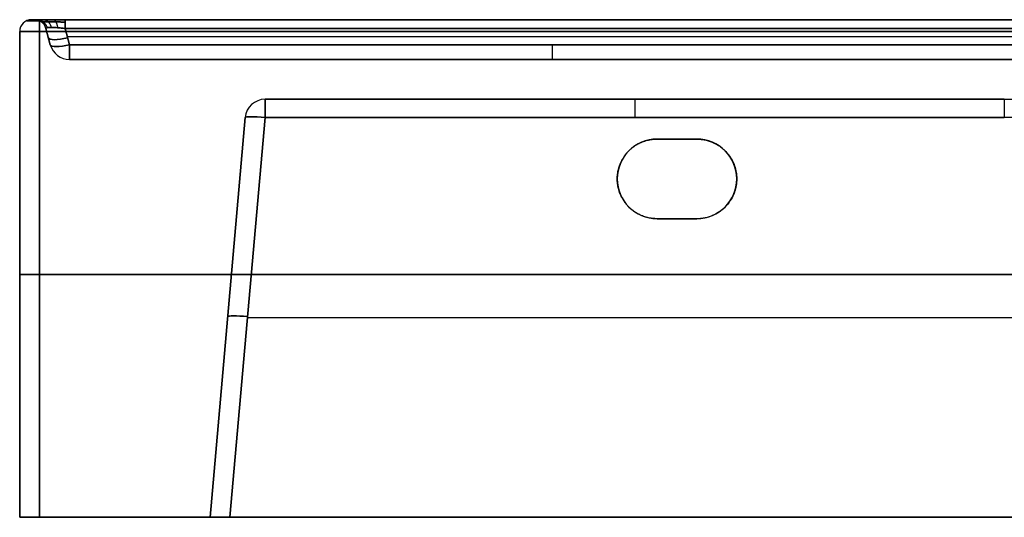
# Model space of a CAD drawing. Header units: millimetres. Extents: x -505 to 505, y -150 to 0.
# Tile 1 of 39: x -505 to -258, y -125 to 0. Entities that reach past the tile are written whole.
import ezdxf

# ---------------------------------------------------------------- set-up
doc = ezdxf.new("R2010")
doc.units = ezdxf.units.MM
doc.header["$MEASUREMENT"] = 0
doc.layers.add('Default', color=7, linetype='Continuous', true_color=0x000000)

msp = doc.modelspace()

# ---------------------------------------------------------------- linework, layer by layer
at = {"layer": 'Default'}
for p, q in [((-502, 0, -62), (-501.3, 0, -62)), ((-498.4, -2.22, -280.57), (-497.31, -6.29, -279.48)), ((-497.31, -6.29, 155.48), (-498.4, -2.22, 156.57)), ((-498.4, -2.22, -62), (-497.31, -6.29, -62)), ((-498.4, -2.22, -280.57), (-497.31, -6.29, -279.48)), ((-492.48, -6.29, -284.31), (-493.57, -2.22, -285.4)), ((-493.57, -2.22, 161.4), (-492.48, -6.29, 160.31)), ((-505, -125, -62), (-505, -3, -62)), ((-497.86, -4.26, -280.03), (-497.86, -4.26, 156.03)), ((-493.03, -4.26, -284.86), (493.03, -4.26, -284.86)), ((-492.48, -10, -62), (-250.16, -10, -62)), ((-443.42, -20, -74.79), (-257.83, -20, -74.79)), ((-448.4, -24.56, 106.42), (-457.19, -125, 115.21)), ((-457.19, -125, -259.21), (-448.4, -24.56, -250.42)), ((-457.19, -125, -72), (-448.4, -24.56, -72)), ((-448.4, -24.56, -250.42), (-457.19, -125, -259.21)), ((-452.21, -125, 120.19), (-443.42, -24.56, 111.4)), ((-443.42, -24.56, -255.4), (-452.21, -125, -264.19)), ((-443.42, -24.56, 111.4), (-452.21, -125, 120.19)), ((-345, -30, -255.88), (-345, -30, -292)), ((-335, -30, -273.94), (-345, -30, -273.94)), ((-340, -30, -292), (-340, -30, -255.88)), ((-355, -40, -292), (-355, -40, -256.75)), ((-325, -40, -256.75), (-325, -40, -292)), ((-345, -50, -274.81), (-335, -50, -274.81)), ((-340, -50, -292), (-340, -50, -257.63)), ((-505, -64, -287), (-505, -64, 163)), ((500, -64, -292), (-500, -64, -292)), ((-500, -64, 168), (500, -64, 168)), ((-452.79, -74.78, -254.81), (-452.79, -74.78, 110.81)), ((-447.81, -74.78, -259.79), (-17.13, -74.78, -259.79)), ((-447.81, -74.78, 115.79), (-244.37, -74.78, 115.79)), ((-505, -125, -62), (-457.19, -125, -62))]:
    msp.add_line(p, q, dxfattribs=at)
for centre, radius, start, end in [((-502, -3, 163), 3, 90, 180), ((-502, -3, -62), 3, 90, 180), ((-501.3, -3, -62), 3, 15, 90), ((-502, -3, -287), 3, 90, 180), ((-501.3, -3, 156.57), 3, 15, 90), ((-501.3, -3, -280.57), 3, 15, 90), ((-492.48, -5, -279.48), 5, 195, 270), ((-492.48, -5, 155.48), 5, 195, 270), ((-492.48, -5, -62), 5, 195, 270), ((-443.42, -25, 106.42), 5, 90, 175), ((-443.42, -25, -250.42), 5, 90, 175), ((-443.42, -25, -72), 5, 90, 175), ((-345, -40, -292), 10, 90, 180), ((-345, -40, -273.94), 10, 90, 180), ((-335, -40, -292), 10, 270, 90), ((-335, -40, -273.94), 10, 270, 90), ((-345, -40, -292), 10, 180, 270), ((-345, -40, -274.38), 10, 180, 270)]:
    msp.add_arc(centre, radius, start, end, dxfattribs=at)
at = {"layer": 'Default', "extrusion": (9.86964e-17, 1, 4.62839e-14)}
msp.add_arc((500, 163), 2, 0, 90, dxfattribs=at)
at = {"layer": 'Default', "extrusion": (1.72701e-14, 1, -2.86195e-15)}
msp.add_arc((500, -287), 2, 270, 360, dxfattribs=at)
at = {"layer": 'Default', "extrusion": (1, 0, -1.89478e-14)}
msp.add_arc((-3, 165, -500), 3, 0, 90, dxfattribs=at)
at = {"layer": 'Default', "extrusion": (1, 1.50808e-11, 1.07088e-11)}
msp.add_arc((-3, -288.3, -493.57), 3, 0, 75, dxfattribs=at)
at = {"layer": 'Default', "extrusion": (0, 1, 0)}
for centre, radius, start, end in [((500, 163, -0.26), 3.22, 0, 90), ((500, -287, -0.26), 3.22, 270, 0), ((500, -287, -64), 5, 270, 0), ((500, 163, -64), 5, 0, 90)]:
    msp.add_arc(centre, radius, start, end, dxfattribs=at)
at = {"layer": 'Default', "extrusion": (1, 0, 0)}
for centre, radius, start, end in [((-3, -289, -500), 3, 270, 0), ((-5, 155.48, -371.32), 5, 105, 180), ((-25, 106.42, -350.62), 5, 0, 85)]:
    msp.add_arc(centre, radius, start, end, dxfattribs=at)
at = {"layer": 'Default', "extrusion": (1, 1.65161e-12, -4.23827e-13)}
msp.add_arc((-3, 164.3, -493.57), 3, 285, 360, dxfattribs=at)
at = {"layer": 'Default', "extrusion": (-2.66454e-16, 1, 1.77636e-16)}
msp.add_arc((500, 163, -3), 5, 0, 90, dxfattribs=at)
at = {"layer": 'Default', "extrusion": (-3.55271e-16, 1, -1.77636e-16)}
msp.add_arc((500, -287, -3), 5, 270, 360, dxfattribs=at)
at = {"layer": 'Default', "extrusion": (-0.250563, 0.935113, -0.250563)}
for centre, end in [((477, -239.84, 190.61), 0), ((477, -239.84, 188.75), 360)]:
    msp.add_arc(centre, 5, 273.841, end, dxfattribs=at)
at = {"layer": 'Default', "extrusion": (-0.250563, 0.935113, 0.250563)}
for centre, start in [((477, 119.8, 159.54), 0), ((477, 119.8, 157.68), 360)]:
    msp.add_arc(centre, 5, start, 86.159, dxfattribs=at)
at = {"layer": 'Default', "extrusion": (1, -2.08276e-12, -2.25726e-12)}
msp.add_arc((-5, -279.48, -492.48), 5, 180, 255, dxfattribs=at)
at = {"layer": 'Default', "extrusion": (1, -3.82364e-13, 1.75701e-13)}
msp.add_arc((-5, 155.48, -492.48), 5, 105, 180, dxfattribs=at)
at = {"layer": 'Default', "extrusion": (1, 4.40109e-14, -1.6732e-14)}
msp.add_arc((-25, 106.42, -443.42), 5, 0, 85, dxfattribs=at)
at = {"layer": 'Default', "extrusion": (1, -4.99111e-14, -1.13254e-14)}
msp.add_arc((-25, -250.42, -443.42), 5, 275, 0, dxfattribs=at)
at = {"layer": 'Default', "extrusion": (1, 4.51046e-14, 1.85065e-14)}
msp.add_arc((-25, 106.42, -257.83), 5, 360, 85, dxfattribs=at)
at = {"layer": 'Default', "extrusion": (0.086827, 0.992433, -0.086827)}
for centre in [(439.55, 100.5, -72.55), (439.55, 100.5, -122.94)]:
    msp.add_arc(centre, 5, 0, 89.5648, dxfattribs=at)
at = {"layer": 'Default', "extrusion": (0.086827, 0.992433, 0.086827)}
for centre in [(439.55, -243.96, -85.05), (439.55, -243.96, -135.44)]:
    msp.add_arc(centre, 5, 270.4352, 0, dxfattribs=at)
at = {"layer": 'Default', "extrusion": (7.10543e-14, 1, 7.95808e-14)}
msp.add_arc((500, -287, -125), 5, 270, 0, dxfattribs=at)
at = {"layer": 'Default', "extrusion": (7.10543e-14, 1, -7.67386e-14)}
msp.add_arc((500, 163, -125), 5, 0, 90, dxfattribs=at)
at = {"layer": 'Default'}
for points in [[(-502, 0, -287), (-502, 0, -62), (-502, 0, 163)], [(-501.3, 0, 156.57), (-501.3, 0, -62), (-501.3, 0, -280.57)], [(-493.57, 0, -288.3), (0, 0, -288.3), (493.57, 0, -288.3)], [(500, 0, -289), (0, 0, -289), (-500, 0, -289)], [(-500, 0, 165), (0, 0, 165), (500, 0, 165)], [(-498.4, -2.22, 156.57), (-498.4, -2.22, -62), (-498.4, -2.22, -280.57)], [(493.57, 0, 164.3), (0, 0, 164.3), (-493.57, 0, 164.3)], [(493.57, -2.22, 161.4), (0, -2.22, 161.4), (-493.57, -2.22, 161.4)], [(-493.57, -2.22, -285.4), (0, -2.22, -285.4), (493.57, -2.22, -285.4)], [(-505, -125, 163), (-505, -64, 163), (-505, -3, 163)], [(-505, -3, 163), (-505, -3, -62), (-505, -3, -287)], [(-505, -3, -287), (-505, -64, -287), (-505, -125, -287)], [(-500, -125, -292), (-500, -64, -292), (-500, -3, -292)], [(-500, -3, -292), (0, -3, -292), (500, -3, -292)], [(500, -3, 168), (0, -3, 168), (-500, -3, 168)], [(-500, -3, 168), (-500, -64, 168), (-500, -125, 168)], [(-497.31, -6.29, -279.48), (-497.31, -6.29, -62), (-497.31, -6.29, 155.48)], [(-492.48, -6.29, 160.31), (-371.32, -6.29, 160.31), (-250.16, -6.29, 160.31)], [(492.48, -6.29, -284.31), (0, -6.29, -284.31), (-492.48, -6.29, -284.31)], [(-250.16, -10, 155.48), (-371.32, -10, 155.48), (-492.48, -10, 155.48)], [(-492.48, -10, -279.48), (0, -10, -279.48), (492.48, -10, -279.48)], [(-492.48, -10, 155.48), (-492.48, -10, -62), (-492.48, -10, -279.48)], [(-257.83, -20, 106.42), (-350.62, -20, 106.42), (-443.42, -20, 106.42)], [(-443.42, -20, 106.42), (-443.42, -20, -72), (-443.42, -20, -250.42)], [(-443.42, -20, -250.42), (-231.58, -20, -250.42), (-19.74, -20, -250.42)], [(-257.83, -20, -161.17), (-257.83, -20, -27.38), (-257.83, -20, 106.42)], [(-448.4, -24.56, -250.42), (-448.4, -24.56, -72), (-448.4, -24.56, 106.42)], [(-19.74, -24.56, -255.4), (-231.58, -24.56, -255.4), (-443.42, -24.56, -255.4)], [(-443.42, -24.56, 111.4), (-350.62, -24.56, 111.4), (-257.83, -24.56, 111.4)], [(-345, -30, -255.88), (-340, -30, -255.88), (-335, -30, -255.88)], [(-335, -30, -292), (-340, -30, -292), (-345, -30, -292)], [(-335, -30, -255.88), (-335, -30, -273.94), (-335, -30, -292)], [(-335, -50, -257.63), (-340, -50, -257.63), (-345, -50, -257.63)], [(-345, -50, -292), (-340, -50, -292), (-335, -50, -292)], [(-345, -50, -257.63), (-345, -50, -274.81), (-345, -50, -292)], [(-335, -50, -292), (-335, -50, -274.81), (-335, -50, -257.63)], [(-505, -125, -287), (-505, -125, -62), (-505, -125, 163)], [(500, -125, -292), (0, -125, -292), (-500, -125, -292)], [(-500, -125, 168), (0, -125, 168), (500, -125, 168)], [(-457.19, -125, 115.21), (-457.19, -125, -72), (-457.19, -125, -259.21)], [(-452.21, -125, -264.19), (-232.67, -125, -264.19), (-13.13, -125, -264.19)], [(452.21, -125, 120.19), (0, -125, 120.19), (-452.21, -125, 120.19)]]:
    msp.add_open_spline(points, degree=2, dxfattribs=at)
for points, weights, degree in [([(-501.3, 0, -280.57), (-501.3, 0, -285.16), (-498.16, 0, -288.3), (-493.57, 0, -288.3)], [1, 0.820270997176, 0.820270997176, 1], 3), ([(-493.57, 0, 164.3), (-498.16, 0, 164.3), (-501.3, 0, 161.16), (-501.3, 0, 156.57)], [1, 0.820270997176, 0.820270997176, 1], 3), ([(-499.07, 0, -286.07), (-497.6, 0, -284.6), (-497.09, -1.94, -284.09)], [1, 0.822906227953, 1], 2), ([(-500.72, 0, 159.57), (-498.75, 0, 158.77), (-498.1, -2.01, 158.5)], [1.00000004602, 0.815353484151, 0.999999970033], 2), ([(-500.72, 0, -283.57), (-498.75, 0, -282.77), (-498.1, -2.01, -282.5)], [1.00000004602, 0.815353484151, 0.999999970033], 2), ([(-499.07, 0, 162.07), (-497.6, 0, 160.6), (-497.09, -1.94, 160.09)], [1, 0.822906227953, 1], 2), ([(-496.57, 0, 163.72), (-495.77, 0, 161.75), (-495.5, -2.01, 161.1)], [1.00000004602, 0.815353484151, 0.999999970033], 2), ([(-496.57, 0, -287.72), (-495.77, 0, -285.75), (-495.5, -2.01, -285.1)], [1.00000004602, 0.815353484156, 0.999999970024], 2), ([(-355, -40, -256.75), (-355, -34.14, -256.24), (-350.86, -30, -255.88), (-345, -30, -255.88)], [1, 0.804737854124, 0.804737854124, 1], 3), ([(-335, -30, -255.88), (-315, -30, -255.88), (-315, -50, -257.63), (-335, -50, -257.63)], [1, 0.333333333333, 0.333333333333, 1], 3), ([(-345, -50, -257.63), (-350.86, -50, -257.63), (-355, -45.86, -257.26), (-355, -40, -256.75)], [1, 0.804737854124, 0.804737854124, 1], 3), ([(-457.19, -125, -259.21), (-457.19, -125, -262.13), (-455.13, -125, -264.19), (-452.21, -125, -264.19)], [1, 0.806524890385, 0.806524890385, 1], 3), ([(-452.21, -125, 120.19), (-455.13, -125, 120.19), (-457.19, -125, 118.13), (-457.19, -125, 115.21)], [1, 0.806524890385, 0.806524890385, 1], 3)]:
    msp.add_rational_spline(points, weights, degree=degree, dxfattribs=at)
for points, weights in [([(-499.48, -0.62, 156.57), (-499.51, -0.59, 157.38), (-499.39, -0.57, 158.18), (-498.84, -0.54, 159.65), (-498.41, -0.53, 160.32), (-497.32, -0.53, 161.41), (-496.65, -0.54, 161.84), (-495.18, -0.57, 162.39), (-494.38, -0.59, 162.51), (-493.57, -0.62, 162.48)], [0.896676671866, 0.901458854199, 0.905177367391, 0.910176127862, 0.911453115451, 0.911453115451, 0.910176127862, 0.905177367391, 0.901458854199, 0.896676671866]), ([(-493.57, -0.62, -286.48), (-494.38, -0.59, -286.51), (-495.18, -0.57, -286.39), (-496.65, -0.54, -285.84), (-497.32, -0.53, -285.41), (-498.41, -0.53, -284.32), (-498.84, -0.54, -283.65), (-499.39, -0.57, -282.18), (-499.51, -0.59, -281.38), (-499.48, -0.62, -280.57)], [0.896676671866, 0.901458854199, 0.90517736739, 0.910176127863, 0.911453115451, 0.911453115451, 0.910176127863, 0.905177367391, 0.901458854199, 0.896676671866])]:
    msp.add_rational_spline(points, weights, degree=3, knots=[2.389713, 2.389713, 2.389713, 2.389713, 2.765653, 2.765653, 3.141593, 3.141593, 3.517532, 3.517532, 3.893472, 3.893472, 3.893472, 3.893472], dxfattribs=at)
for points in [[(-493.57, -2.22, 161.4), (-493.91, -2.18, 161.42), (-494.24, -2.14, 161.4), (-494.89, -2.07, 161.29), (-495.2, -2.04, 161.21), (-495.8, -1.99, 160.99), (-496.09, -1.97, 160.84), (-496.62, -1.94, 160.5), (-496.86, -1.94, 160.31), (-497.31, -1.94, 159.86), (-497.5, -1.94, 159.62), (-497.84, -1.97, 159.09), (-497.99, -1.99, 158.8), (-498.21, -2.04, 158.2), (-498.29, -2.07, 157.89), (-498.4, -2.14, 157.24), (-498.42, -2.18, 156.91), (-498.4, -2.22, 156.57)], [(-498.4, -2.22, -280.57), (-498.42, -2.18, -280.91), (-498.4, -2.14, -281.24), (-498.29, -2.07, -281.89), (-498.21, -2.04, -282.2), (-497.99, -1.99, -282.8), (-497.84, -1.97, -283.09), (-497.5, -1.94, -283.62), (-497.31, -1.94, -283.86), (-496.86, -1.94, -284.31), (-496.62, -1.94, -284.5), (-496.09, -1.97, -284.84), (-495.8, -1.99, -284.99), (-495.2, -2.04, -285.21), (-494.89, -2.07, -285.29), (-494.24, -2.14, -285.4), (-493.91, -2.18, -285.42), (-493.57, -2.22, -285.4)]]:
    msp.add_open_spline(points, degree=3, knots=[-3.893472, -3.893472, -3.893472, -3.893472, -3.705502, -3.705502, -3.517532, -3.517532, -3.329563, -3.329563, -3.141593, -3.141593, -2.953623, -2.953623, -2.765653, -2.765653, -2.577683, -2.577683, -2.389713, -2.389713, -2.389713, -2.389713], dxfattribs=at)

doc.saveas('drawing.dxf')
